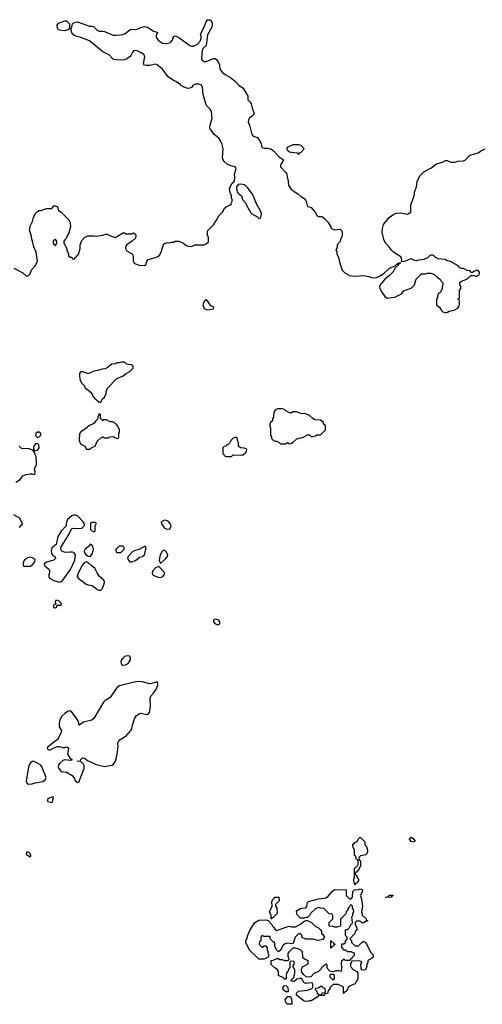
# Model space of a CAD drawing. Header units: inches. Extents: x 1861287 to 2052918, y 204622 to 437896.
# Tile 196 of 215: x 2018934 to 2024036, y 345408 to 356276. Entities that reach past the tile are written whole.
import ezdxf

# ---------------------------------------------------------------- set-up
doc = ezdxf.new("R2010")
doc.units = ezdxf.units.IN
doc.header["$MEASUREMENT"] = 0
for name, color, linetype in [('C0314', 7, 'Continuous'), ('C0315', 7, 'Continuous'), ('C0324', 7, 'Continuous'), ('C0325', 7, 'Continuous')]:
    doc.layers.add(name, color=color, linetype=linetype)

msp = doc.modelspace()

# ---------------------------------------------------------------- linework, layer by layer
at = {"layer": 'C0314', "color": 5, "elevation": 140}
for points in [[(2019774, 350000), (2019790, 349988), (2019810, 349979), (2019830, 349978), (2019845, 349995), (2019846, 350000)], [(2020000, 348897), (2019930, 348794), (2019877, 348763), (2019858, 348742), (2019750, 348562), (2019730, 348545), (2019637, 348523), (2019590, 348489), (2019581, 348530), (2019557, 348570), (2019510, 348633), (2019490, 348646), (2019470, 348642), (2019430, 348617), (2019396, 348584), (2019376, 348544), (2019369, 348510), (2019370, 348470), (2019395, 348430), (2019391, 348410), (2019363, 348350), (2019350, 348332), (2019244, 348250), (2019237, 348230), (2019250, 348215), (2019270, 348216), (2019304, 348236), (2019350, 348255), (2019370, 348255), (2019410, 348241), (2019437, 348243), (2019450, 348251), (2019464, 348244), (2019471, 348230), (2019462, 348170), (2019487, 348127), (2019512, 348108), (2019490, 348099), (2019430, 348105), (2019410, 348100), (2019375, 348070), (2019362, 348050), (2019359, 348030), (2019365, 348010), (2019390, 347979), (2019450, 347969), (2019512, 347932), (2019539, 347899), (2019550, 347871), (2019570, 347858), (2019590, 347865), (2019596, 347890), (2019644, 348010), (2019645, 348045), (2019639, 348059), (2019608, 348088), (2019566, 348090), (2019606, 348094), (2019608, 348110), (2019628, 348130), (2019650, 348126), (2019680, 348100), (2019776, 348056), (2019807, 348047), (2019870, 348034), (2019950, 348047), (2019970, 348059), (2019990, 348091), (2020000, 348132)]]:
    msp.add_lwpolyline(points, dxfattribs=at)
for points in [[(2019350, 349866), (2019330, 349866), (2019325, 349845), (2019334, 349826), (2019310, 349818), (2019306, 349810), (2019308, 349788), (2019330, 349785), (2019338, 349790), (2019346, 349814), (2019387, 349813), (2019398, 349830), (2019370, 349858)], [(2019072, 348088), (2019049, 348071), (2019031, 348030), (2019005, 347870), (2019011, 347850), (2019030, 347837), (2019070, 347841), (2019106, 347854), (2019190, 347869), (2019215, 347885), (2019226, 347910), (2019178, 348030), (2019166, 348046), (2019116, 348076), (2019090, 348087)], [(2019298, 347698), (2019258, 347682), (2019242, 347670), (2019242, 347650), (2019246, 347646), (2019290, 347634), (2019296, 347644), (2019298, 347670), (2019306, 347690)], [(2019030, 347088), (2019010, 347086), (2019006, 347074), (2019010, 347062), (2019050, 347034), (2019058, 347042), (2019058, 347050), (2019048, 347070)]]:
    msp.add_lwpolyline(points, close=True, dxfattribs=at)
at = {"layer": 'C0315', "color": 5, "elevation": 140}
for points in [[(2019430, 356153), (2019370, 356161), (2019350, 356178), (2019346, 356214), (2019363, 356237), (2019430, 356263), (2019450, 356263), (2019485, 356230), (2019485, 356175), (2019470, 356164)], [(2019330, 353849), (2019310, 353841), (2019303, 353830), (2019302, 353810), (2019310, 353797), (2019330, 353785), (2019343, 353810), (2019342, 353830)], [(2019130, 351724), (2019111, 351710), (2019107, 351687), (2019130, 351665), (2019150, 351672), (2019168, 351690), (2019168, 351710), (2019150, 351722)], [(2019130, 351599), (2019107, 351593), (2019091, 351570), (2019085, 351545), (2019098, 351518), (2019130, 351525), (2019149, 351550), (2019145, 351585)], [(2019550, 350808), (2019530, 350808), (2019510, 350798), (2019462, 350758), (2019446, 350714), (2019446, 350690), (2019390, 350629), (2019354, 350570), (2019336, 350484), (2019290, 350446), (2019282, 350410), (2019284, 350384), (2019301, 350361), (2019322, 350350), (2019330, 350329), (2019311, 350310), (2019230, 350289), (2019205, 350270), (2019206, 350250), (2019255, 350210), (2019267, 350190), (2019255, 350150), (2019255, 350130), (2019264, 350110), (2019310, 350084), (2019370, 350068), (2019390, 350074), (2019410, 350090), (2019494, 350206), (2019541, 350310), (2019549, 350370), (2019535, 350390), (2019517, 350397), (2019490, 350399), (2019434, 350394), (2019398, 350410), (2019389, 350430), (2019389, 350450), (2019397, 350470), (2019474, 350586), (2019504, 350656), (2019530, 350665), (2019570, 350661), (2019615, 350665), (2019628, 350672), (2019647, 350693), (2019648, 350710), (2019635, 350735), (2019575, 350795)], [(2019770, 350726), (2019730, 350726), (2019718, 350722), (2019714, 350710), (2019714, 350650), (2019734, 350630), (2019750, 350622), (2019766, 350630), (2019766, 350690), (2019778, 350710), (2019778, 350718)], [(2019710, 350486), (2019702, 350470), (2019656, 350430), (2019644, 350410), (2019647, 350390), (2019668, 350368), (2019690, 350356), (2019710, 350351), (2019737, 350383), (2019749, 350430), (2019738, 350470)], [(2019050, 350342), (2019030, 350338), (2018990, 350318), (2018974, 350290), (2018974, 350250), (2018984, 350244), (2019050, 350245), (2019077, 350263), (2019098, 350290), (2019106, 350310), (2019102, 350322), (2019076, 350336)]]:
    msp.add_lwpolyline(points, close=True, dxfattribs=at)
for points in [[(2020000, 355834), (2019970, 355836), (2019953, 355850), (2019926, 355886), (2019850, 355921), (2019702, 356042), (2019610, 356079), (2019550, 356093), (2019530, 356106), (2019509, 356131), (2019498, 356170), (2019500, 356180), (2019510, 356194), (2019515, 356230), (2019522, 356238), (2019546, 356250), (2019570, 356251), (2019705, 356205), (2019730, 356205), (2019750, 356198), (2019790, 356162), (2019810, 356151), (2019849, 356151), (2019870, 356146), (2019965, 356105), (2019990, 356104), (2020000, 356105)], [(2018870, 353532), (2018970, 353482), (2019010, 353445), (2019030, 353452), (2019050, 353472), (2019065, 353515), (2019110, 353562), (2019129, 353610), (2019115, 353710), (2019088, 353768), (2019076, 353830), (2019066, 353854), (2019060, 353900), (2019042, 353950), (2019054, 354006), (2019075, 354050), (2019086, 354094), (2019106, 354134), (2019130, 354158), (2019150, 354171), (2019170, 354171), (2019230, 354192), (2019287, 354193), (2019310, 354222), (2019330, 354222), (2019350, 354212), (2019362, 354170), (2019390, 354151), (2019471, 354070), (2019490, 354034), (2019496, 353990), (2019477, 353923), (2019470, 353906), (2019453, 353887), (2019450, 353866), (2019430, 353846), (2019422, 353830), (2019422, 353810), (2019452, 353750), (2019453, 353733), (2019474, 353690), (2019474, 353670), (2019490, 353654), (2019510, 353654), (2019518, 353638), (2019530, 353634), (2019542, 353638), (2019547, 353653), (2019562, 353658), (2019566, 353670), (2019587, 353693), (2019588, 353710), (2019602, 353750), (2019602, 353790), (2019620, 353840), (2019649, 353871), (2019686, 353890), (2019750, 353891), (2019770, 353886), (2019850, 353898), (2019890, 353911), (2019934, 353890), (2019990, 353872), (2020000, 353878)], [(2020000, 352483), (2019990, 352478), (2019950, 352475), (2019903, 352437), (2019878, 352422), (2019842, 352418), (2019797, 352403), (2019750, 352395), (2019704, 352376), (2019690, 352366), (2019675, 352375), (2019630, 352388), (2019610, 352388), (2019600, 352380), (2019592, 352370), (2019592, 352350), (2019598, 352310), (2019612, 352270), (2019641, 352241), (2019658, 352210), (2019701, 352181), (2019730, 352152), (2019742, 352122), (2019760, 352100), (2019810, 352054), (2019830, 352054), (2019848, 352090), (2019869, 352111), (2019889, 352150), (2019889, 352171), (2019902, 352210), (2020000, 352311)], [(2020000, 351808), (2019990, 351818), (2019956, 351836), (2019930, 351838), (2019890, 351858), (2019862, 351858), (2019847, 351847), (2019842, 351862), (2019826, 351870), (2019826, 351910), (2019822, 351922), (2019810, 351926), (2019794, 351890), (2019793, 351867), (2019770, 351846), (2019757, 351823), (2019745, 351815), (2019702, 351798), (2019660, 351760), (2019612, 351730), (2019593, 351707), (2019591, 351630), (2019602, 351602), (2019610, 351592), (2019654, 351570), (2019670, 351534), (2019710, 351534), (2019728, 351552), (2019766, 351570), (2019790, 351622), (2019830, 351662), (2019850, 351672), (2019870, 351662), (2019910, 351662), (2019933, 351673), (2019970, 351674), (2019984, 351664), (2020000, 351658)], [(2018890, 351171), (2018940, 351200), (2018970, 351242), (2019005, 351255), (2019050, 351262), (2019070, 351262), (2019090, 351254), (2019102, 351258), (2019106, 351290), (2019098, 351310), (2019102, 351330), (2019118, 351362), (2019121, 351390), (2019115, 351450), (2019099, 351499), (2019086, 351514), (2019086, 351526), (2019074, 351526), (2019030, 351542), (2018970, 351538), (2018950, 351548), (2018929, 351569)], [(2018930, 350672), (2018966, 350710), (2018935, 350775), (2018869, 350809)], [(2020000, 350436), (2019994, 350430), (2019998, 350398), (2020000, 350397)], [(2019846, 350000), (2019865, 350050), (2019869, 350070), (2019861, 350090), (2019810, 350134), (2019787, 350170), (2019763, 350223), (2019722, 350250), (2019686, 350286), (2019670, 350293), (2019650, 350285), (2019624, 350256), (2019573, 350150), (2019568, 350130), (2019579, 350110), (2019667, 350047), (2019690, 350038), (2019732, 350032), (2019774, 350000)]]:
    msp.add_lwpolyline(points, dxfattribs=at)
at = {"layer": 'C0324', "color": 5}
for points, elevation in [([(2021090, 349659), (2021071, 349650), (2021071, 349630), (2021087, 349610), (2021110, 349600), (2021130, 349601), (2021141, 349610), (2021143, 349630), (2021130, 349649)], 140), ([(2020114, 349254), (2020090, 349246), (2020070, 349230), (2020057, 349210), (2020051, 349190), (2020056, 349156), (2020090, 349151), (2020110, 349157), (2020130, 349170), (2020146, 349190), (2020155, 349210), (2020157, 349230), (2020149, 349249)], 140), ([(2022630, 346726), (2022618, 346770), (2022618, 346790), (2022626, 346810), (2022626, 346910), (2022642, 346918), (2022650, 346934), (2022662, 346938), (2022666, 346950), (2022666, 346990), (2022662, 347002), (2022646, 347010), (2022642, 347042), (2022626, 347050), (2022626, 347110), (2022608, 347148), (2022608, 347170), (2022630, 347194), (2022655, 347205), (2022666, 347230), (2022690, 347252), (2022734, 347210), (2022740, 347200), (2022742, 347170), (2022758, 347150), (2022771, 347110), (2022771, 347090), (2022762, 347070), (2022750, 347058), (2022693, 347047), (2022674, 347030), (2022678, 346998), (2022690, 346994), (2022693, 346987), (2022692, 346930), (2022682, 346918), (2022670, 346886), (2022658, 346882), (2022654, 346870), (2022638, 346862), (2022634, 346850), (2022638, 346838), (2022654, 346830), (2022654, 346810), (2022672, 346790), (2022672, 346770), (2022650, 346746), (2022638, 346742)], 120), ([(2023270, 347198), (2023250, 347205), (2023235, 347230), (2023238, 347242), (2023250, 347254), (2023270, 347242), (2023294, 347210), (2023290, 347206)], 120), ([(2021710, 346346), (2021706, 346350), (2021706, 346390), (2021689, 346430), (2021718, 346490), (2021718, 346510), (2021710, 346534), (2021729, 346570), (2021742, 346578), (2021749, 346590), (2021792, 346592), (2021794, 346550), (2021754, 346510), (2021754, 346490), (2021771, 346471), (2021774, 346410), (2021730, 346366), (2021718, 346362)], 120), ([(2022730, 346306), (2022708, 346308), (2022690, 346326), (2022650, 346326), (2022634, 346310), (2022634, 346290), (2022652, 346250), (2022652, 346228), (2022634, 346210), (2022631, 346189), (2022574, 346130), (2022592, 346112), (2022594, 346090), (2022633, 346053), (2022670, 346054), (2022720, 346100), (2022730, 346102), (2022751, 346091), (2022804, 345984), (2022833, 345953), (2022834, 345930), (2022810, 345909), (2022774, 345890), (2022772, 345870), (2022762, 345850), (2022762, 345830), (2022747, 345787), (2022710, 345786), (2022700, 345800), (2022698, 345850), (2022706, 345870), (2022702, 345882), (2022670, 345888), (2022594, 345886), (2022594, 345874), (2022582, 345858), (2022584, 345824), (2022612, 345792), (2022654, 345770), (2022662, 345750), (2022662, 345690), (2022631, 345629), (2022613, 345627), (2022574, 345610), (2022554, 345590), (2022550, 345566), (2022538, 345562), (2022534, 345550), (2022518, 345542), (2022510, 345526), (2022506, 345530), (2022506, 345590), (2022502, 345602), (2022447, 345627), (2022393, 345627), (2022354, 345590), (2022354, 345570), (2022338, 345562), (2022330, 345526), (2022298, 345522), (2022290, 345506), (2022230, 345506), (2022215, 345485), (2022150, 345446), (2022130, 345446), (2022110, 345438), (2022070, 345442), (2021986, 345510), (2021986, 345530), (2022008, 345552), (2022110, 345563), (2022156, 345584), (2022167, 345593), (2022167, 345627), (2022162, 345642), (2022150, 345646), (2022090, 345638), (2022066, 345650), (2022050, 345686), (2022030, 345698), (2022012, 345688), (2021990, 345686), (2021960, 345660), (2021950, 345658), (2021927, 345667), (2021927, 345673), (2021956, 345704), (2021969, 345750), (2021968, 345790), (2021946, 345830), (2021956, 345844), (2021966, 345870), (2021950, 345886), (2021918, 345882), (2021914, 345870), (2021914, 345810), (2021901, 345799), (2021891, 345770), (2021878, 345750), (2021872, 345730), (2021874, 345690), (2021870, 345686), (2021850, 345686), (2021842, 345702), (2021790, 345726), (2021788, 345770), (2021778, 345790), (2021748, 345810), (2021708, 345848), (2021708, 345892), (2021730, 345894), (2021770, 345912), (2021790, 345912), (2021804, 345904), (2021830, 345902), (2021853, 345893), (2021887, 345893), (2021902, 345898), (2021906, 345910), (2021896, 345936), (2021895, 345970), (2021909, 345991), (2021949, 346031), (2021968, 346032), (2022010, 346021), (2022032, 346010), (2022051, 345990), (2022054, 345930), (2022074, 345910), (2022112, 345892), (2022112, 345850), (2022050, 345818), (2022038, 345790), (2022042, 345762), (2022060, 345740), (2022093, 345713), (2022150, 345714), (2022185, 345755), (2022229, 345771), (2022240, 345780), (2022259, 345801), (2022270, 345822), (2022286, 345830), (2022310, 345854), (2022320, 345840), (2022322, 345810), (2022350, 345778), (2022390, 345771), (2022430, 345782), (2022450, 345782), (2022470, 345774), (2022482, 345778), (2022488, 345810), (2022482, 345870), (2022490, 345894), (2022502, 345898), (2022510, 345914), (2022518, 345898), (2022530, 345894), (2022570, 345894), (2022582, 345898), (2022586, 345910), (2022602, 345918), (2022606, 345930), (2022626, 345950), (2022626, 345970), (2022616, 345976), (2022590, 345986), (2022550, 345986), (2022530, 346006), (2022507, 346007), (2022502, 346022), (2022486, 346030), (2022486, 346070), (2022490, 346074), (2022510, 346074), (2022526, 346090), (2022529, 346111), (2022542, 346118), (2022546, 346130), (2022546, 346150), (2022529, 346169), (2022526, 346230), (2022530, 346234), (2022550, 346234), (2022570, 346254), (2022590, 346294), (2022602, 346298), (2022606, 346310), (2022598, 346370), (2022607, 346393), (2022608, 346412), (2022618, 346430), (2022616, 346456), (2022606, 346470), (2022606, 346490), (2022590, 346506), (2022578, 346502), (2022573, 346487), (2022553, 346467), (2022552, 346448), (2022533, 346427), (2022530, 346406), (2022473, 346347), (2022474, 346270), (2022453, 346267), (2022430, 346258), (2022410, 346258), (2022388, 346268), (2022346, 346270), (2022346, 346310), (2022386, 346350), (2022386, 346390), (2022382, 346402), (2022347, 346407), (2022287, 346467), (2022249, 346469), (2022230, 346478), (2022197, 346463), (2022142, 346410), (2022131, 346389), (2022110, 346366), (2022090, 346366), (2022070, 346358), (2022030, 346358), (2021995, 346395), (2021989, 346409), (2021988, 346432), (2021995, 346445), (2022030, 346465), (2022050, 346471), (2022090, 346472), (2022102, 346490), (2022108, 346532), (2022118, 346542), (2022230, 346571), (2022290, 346578), (2022310, 346585), (2022337, 346603), (2022383, 346657), (2022410, 346674), (2022533, 346673), (2022534, 346610), (2022570, 346574), (2022590, 346574), (2022606, 346590), (2022608, 346652), (2022627, 346673), (2022670, 346674), (2022690, 346682), (2022700, 346680), (2022714, 346670), (2022712, 346650), (2022692, 346610), (2022705, 346570), (2022716, 346490), (2022705, 346430), (2022712, 346408), (2022712, 346392), (2022754, 346350), (2022758, 346338), (2022774, 346330), (2022770, 346326), (2022750, 346326)], 120), ([(2022970, 346586), (2022966, 346590), (2023002, 346598), (2023010, 346612), (2023050, 346614), (2023054, 346610), (2023038, 346602), (2023030, 346589)], 120), ([(2021770, 346222), (2021870, 346261), (2021909, 346271), (2021930, 346262), (2021976, 346264), (2022030, 346292), (2022060, 346320), (2022090, 346334), (2022110, 346334), (2022154, 346310), (2022192, 346272), (2022230, 346251), (2022252, 346230), (2022262, 346210), (2022262, 346190), (2022277, 346177), (2022294, 346150), (2022275, 346125), (2022230, 346114), (2022210, 346115), (2022170, 346128), (2022090, 346128), (2022050, 346146), (2022046, 346150), (2022046, 346170), (2022030, 346186), (2022010, 346186), (2021972, 346150), (2021950, 346078), (2021930, 346075), (2021890, 346084), (2021863, 346077), (2021840, 346060), (2021810, 346006), (2021790, 345988), (2021770, 346006), (2021755, 346030), (2021749, 346050), (2021748, 346088), (2021730, 346098), (2021703, 346123), (2021698, 346130), (2021695, 346155), (2021690, 346158), (2021630, 346158), (2021610, 346166), (2021594, 346150), (2021594, 346110), (2021578, 346102), (2021574, 346070), (2021610, 346034), (2021630, 346054), (2021650, 346054), (2021662, 346030), (2021662, 346010), (2021671, 345991), (2021672, 345972), (2021682, 345950), (2021673, 345927), (2021630, 345908), (2021570, 345906), (2021540, 345940), (2021470, 346006), (2021429, 346090), (2021429, 346110), (2021448, 346150), (2021449, 346171), (2021475, 346230), (2021529, 346310), (2021570, 346338), (2021650, 346342), (2021673, 346333), (2021713, 346293), (2021722, 346270), (2021737, 346257), (2021750, 346234)], 120), ([(2022366, 346026), (2022366, 346110), (2022370, 346114), (2022378, 346098), (2022390, 346094), (2022398, 346078), (2022414, 346070), (2022398, 346062), (2022394, 346050), (2022378, 346042), (2022370, 346026)], 120), ([(2022390, 345738), (2022364, 345736), (2022354, 345730), (2022354, 345710), (2022390, 345674), (2022407, 345693), (2022407, 345727)], 120), ([(2021870, 345546), (2021845, 345565), (2021838, 345590), (2021850, 345614), (2021873, 345613), (2021892, 345592), (2021894, 345550), (2021890, 345546)], 120), ([(2022270, 345606), (2022250, 345606), (2022230, 345586), (2022198, 345582), (2022194, 345570), (2022213, 345553), (2022214, 345530), (2022230, 345514), (2022250, 345514), (2022262, 345518), (2022270, 345534), (2022302, 345538), (2022306, 345550), (2022302, 345582), (2022290, 345586)], 120), ([(2021930, 345408), (2021888, 345408), (2021868, 345428), (2021863, 345457), (2021868, 345470), (2021890, 345494), (2021913, 345493), (2021931, 345471), (2021934, 345410)], 120)]:
    msp.add_lwpolyline(points, close=True, dxfattribs=dict(at, elevation=elevation))
at = {"layer": 'C0324', "color": 5, "elevation": 140}
msp.add_lwpolyline([(2020000, 348132), (2020010, 348170), (2020021, 348250), (2020017, 348290), (2020022, 348310), (2020041, 348330), (2020107, 348370), (2020159, 348430), (2020170, 348450), (2020177, 348490), (2020201, 348559), (2020224, 348596), (2020250, 348615), (2020270, 348622), (2020334, 348606), (2020350, 348611), (2020365, 348630), (2020378, 348690), (2020373, 348790), (2020379, 348810), (2020410, 348841), (2020442, 348890), (2020458, 348930), (2020459, 348950), (2020450, 348968), (2020392, 348948), (2020370, 348947), (2020286, 348966), (2020230, 348970), (2020030, 348924), (2020001, 348899), (2020000, 348897)], dxfattribs=at)
at = {"layer": 'C0325', "color": 5, "elevation": 140}
for points in [[(2020000, 356105), (2020070, 356111), (2020098, 356122), (2020150, 356165), (2020170, 356173), (2020210, 356168), (2020230, 356171), (2020270, 356191), (2020310, 356199), (2020351, 356191), (2020410, 356151), (2020450, 356138), (2020455, 356130), (2020443, 356117), (2020438, 356102), (2020440, 356080), (2020466, 356046), (2020510, 356017), (2020550, 356012), (2020596, 356024), (2020619, 356050), (2020630, 356092), (2020650, 356098), (2020690, 356081), (2020810, 355991), (2020830, 355983), (2020850, 355983), (2020896, 356004), (2020923, 356037), (2020935, 356070), (2020935, 356095), (2020929, 356110), (2020935, 356130), (2020963, 356177), (2020990, 356251), (2021007, 356273), (2021030, 356276), (2021039, 356270), (2021052, 356250), (2021056, 356230), (2021052, 356192), (2021006, 356110), (2020990, 355990), (2020957, 355963), (2020945, 355935), (2020940, 355850), (2020948, 355830), (2020970, 355815), (2020990, 355815), (2021070, 355847), (2021090, 355847), (2021110, 355831), (2021124, 355810), (2021136, 355776), (2021143, 355730), (2021170, 355694), (2021199, 355670), (2021258, 355638), (2021314, 355594), (2021350, 355554), (2021399, 355519), (2021452, 355430), (2021452, 355390), (2021472, 355370), (2021486, 355346), (2021498, 355298), (2021516, 355250), (2021516, 355230), (2021497, 355210), (2021469, 355191), (2021456, 355170), (2021453, 355150), (2021468, 355110), (2021494, 355010), (2021510, 354992), (2021554, 354974), (2021575, 354950), (2021596, 354910), (2021605, 354865), (2021630, 354858), (2021670, 354856), (2021710, 354845), (2021732, 354830), (2021800, 354760), (2021842, 354730), (2021838, 354710), (2021824, 354696), (2021811, 354670), (2021811, 354650), (2021870, 354590), (2021877, 354577), (2021895, 354495), (2021899, 354450), (2021923, 354410), (2021950, 354387), (2022010, 354350), (2022041, 354321), (2022078, 354298), (2022094, 354274), (2022110, 354214), (2022130, 354212), (2022150, 354202), (2022191, 354150), (2022214, 354110), (2022230, 354102), (2022270, 354102), (2022299, 354079), (2022338, 354038), (2022367, 353990), (2022371, 353971), (2022410, 353958), (2022470, 353962), (2022482, 353950), (2022491, 353930), (2022491, 353889), (2022472, 353850), (2022470, 353826), (2022434, 353790), (2022433, 353753), (2022422, 353730), (2022432, 353712), (2022432, 353690), (2022451, 353650), (2022465, 353590), (2022492, 353510), (2022520, 353480), (2022572, 353452), (2022630, 353445), (2022730, 353451), (2022783, 353443), (2022814, 353430), (2022848, 353428), (2022870, 353432), (2022909, 353450), (2022957, 353483), (2023010, 353530), (2023079, 353561), (2023082, 353570), (2023090, 353578), (2023102, 353578), (2023108, 353590), (2023134, 353594), (2023126, 353586), (2023114, 353586), (2023112, 353570), (2023078, 353542), (2023050, 353490), (2023010, 353450), (2022965, 353415), (2022911, 353350), (2022904, 353330), (2022907, 353310), (2022927, 353267), (2022960, 353220), (2022990, 353202), (2023030, 353211), (2023070, 353212), (2023146, 353250), (2023170, 353282), (2023250, 353312), (2023288, 353350), (2023298, 353390), (2023308, 353410), (2023366, 353470), (2023410, 353472), (2023430, 353478), (2023470, 353478), (2023490, 353472), (2023505, 353465), (2023542, 353430), (2023571, 353411), (2023582, 353390), (2023602, 353370), (2023602, 353350), (2023593, 353327), (2023592, 353308), (2023574, 353270), (2023550, 353246), (2023542, 353230), (2023542, 353210), (2023532, 353190), (2023532, 353130), (2023540, 353120), (2023564, 353104), (2023586, 353066), (2023602, 353050), (2023630, 353041), (2023653, 353047), (2023670, 353058), (2023726, 353070), (2023766, 353090), (2023778, 353110), (2023786, 353130), (2023786, 353170), (2023782, 353182), (2023766, 353190), (2023782, 353198), (2023786, 353210), (2023786, 353290), (2023798, 353310), (2023798, 353330), (2023788, 353350), (2023790, 353374), (2023806, 353390), (2023866, 353410), (2023910, 353454), (2023950, 353454), (2023964, 353444), (2023976, 353444), (2024002, 353458), (2024006, 353490), (2023990, 353506), (2023970, 353506), (2023944, 353496), (2023930, 353486), (2023910, 353486), (2023902, 353502), (2023870, 353506), (2023830, 353528), (2023806, 353530), (2023790, 353538), (2023770, 353558), (2023685, 353605), (2023650, 353615), (2023628, 353628), (2023550, 353638), (2023516, 353656), (2023506, 353670), (2023490, 353678), (2023470, 353678), (2023454, 353670), (2023430, 353646), (2023391, 353629), (2023337, 353623), (2023310, 353615), (2023280, 353620), (2023250, 353635), (2023210, 353622), (2023170, 353602), (2023146, 353606), (2023149, 353630), (2023137, 353657), (2023055, 353710), (2023033, 353733), (2023009, 353770), (2022969, 353810), (2022949, 353850), (2022933, 353930), (2022934, 353970), (2022946, 354014), (2023009, 354091), (2023062, 354130), (2023090, 354141), (2023130, 354145), (2023210, 354131), (2023248, 354150), (2023249, 354231), (2023279, 354310), (2023289, 354350), (2023289, 354371), (2023309, 354430), (2023318, 354490), (2023348, 354552), (2023390, 354596), (2023449, 354631), (2023470, 354638), (2023530, 354685), (2023596, 354704), (2023630, 354722), (2023650, 354722), (2023690, 354705), (2023730, 354705), (2023766, 354714), (2023830, 354719), (2023852, 354728), (2023890, 354772), (2023914, 354786), (2023990, 354806), (2024016, 354824), (2024069, 354851)], [(2020000, 353878), (2020070, 353922), (2020090, 353922), (2020110, 353912), (2020170, 353914), (2020190, 353922), (2020212, 353910), (2020215, 353895), (2020210, 353864), (2020176, 353830), (2020146, 353814), (2020112, 353788), (2020101, 353770), (2020101, 353750), (2020111, 353730), (2020121, 353721), (2020175, 353690), (2020185, 353670), (2020184, 353610), (2020197, 353590), (2020210, 353580), (2020250, 353568), (2020310, 353561), (2020325, 353575), (2020335, 353610), (2020350, 353630), (2020430, 353650), (2020457, 353663), (2020478, 353682), (2020498, 353722), (2020515, 353785), (2020530, 353805), (2020570, 353818), (2020590, 353812), (2020610, 353822), (2020630, 353822), (2020650, 353831), (2020690, 353831), (2020742, 353810), (2020768, 353788), (2020790, 353776), (2020828, 353772), (2020870, 353791), (2020970, 353792), (2020990, 353802), (2021015, 353825), (2021018, 353830), (2021018, 353870), (2021002, 353910), (2021008, 353950), (2021070, 354012), (2021110, 354072), (2021130, 354112), (2021169, 354151), (2021182, 354170), (2021190, 354192), (2021210, 354211), (2021254, 354234), (2021266, 354234), (2021266, 354246), (2021278, 354270), (2021278, 354290), (2021269, 354309), (2021269, 354330), (2021255, 354370), (2021249, 354410), (2021255, 354430), (2021278, 354470), (2021295, 354485), (2021302, 354498), (2021306, 354530), (2021302, 354570), (2021321, 354630), (2021319, 354639), (2021311, 354651), (2021264, 354664), (2021223, 354683), (2021190, 354710), (2021177, 354730), (2021172, 354750), (2021177, 354850), (2021164, 354910), (2021150, 354939), (2021130, 354967), (2021080, 355010), (2021036, 355070), (2021032, 355090), (2021035, 355110), (2021057, 355190), (2021050, 355258), (2021047, 355270), (2021034, 355290), (2020996, 355330), (2020986, 355350), (2020957, 355450), (2020951, 355530), (2020935, 355555), (2020910, 355565), (2020870, 355565), (2020843, 355550), (2020830, 355529), (2020810, 355519), (2020790, 355517), (2020749, 355530), (2020715, 355550), (2020704, 355564), (2020688, 355570), (2020682, 355582), (2020670, 355582), (2020655, 355595), (2020630, 355605), (2020570, 355646), (2020508, 355728), (2020450, 355777), (2020430, 355784), (2020370, 355769), (2020330, 355769), (2020310, 355775), (2020301, 355790), (2020313, 355870), (2020304, 355890), (2020275, 355910), (2020231, 355931), (2020210, 355935), (2020189, 355931), (2020173, 355910), (2020161, 355879), (2020152, 355870), (2020116, 355844), (2020090, 355833), (2020050, 355830), (2020000, 355834)], [(2020000, 352311), (2020005, 352315), (2020074, 352346), (2020110, 352372), (2020148, 352392), (2020186, 352430), (2020186, 352450), (2020170, 352466), (2020129, 352469), (2020110, 352478), (2020090, 352495), (2020056, 352496), (2020030, 352488), (2020010, 352488), (2020000, 352483)], [(2020000, 351658), (2020010, 351654), (2020022, 351658), (2020026, 351670), (2020026, 351710), (2020035, 351725), (2020035, 351750), (2020018, 351790), (2020000, 351808)], [(2020000, 350397), (2020010, 350394), (2020050, 350394), (2020086, 350430), (2020086, 350450), (2020070, 350466), (2020030, 350466), (2020000, 350436)]]:
    msp.add_lwpolyline(points, dxfattribs=at)
for points in [[(2022010, 354786), (2022002, 354802), (2021930, 354809), (2021910, 354815), (2021890, 354829), (2021882, 354850), (2021889, 354870), (2021950, 354898), (2022010, 354898), (2022034, 354890), (2022072, 354850), (2022030, 354806), (2022018, 354802)], [(2021370, 354461), (2021343, 354457), (2021326, 354430), (2021328, 354390), (2021334, 354374), (2021342, 354362), (2021379, 354330), (2021393, 354293), (2021427, 354250), (2021440, 354220), (2021485, 354145), (2021494, 354134), (2021550, 354105), (2021570, 354083), (2021590, 354086), (2021600, 354130), (2021596, 354150), (2021544, 354244), (2021517, 354317), (2021500, 354350), (2021450, 354421), (2021430, 354440), (2021410, 354453), (2021390, 354458)], [(2020990, 353189), (2020983, 353177), (2020970, 353167), (2020954, 353130), (2020970, 353087), (2020990, 353077), (2021010, 353074), (2021070, 353085), (2021074, 353090), (2021070, 353102), (2021040, 353120), (2021010, 353169)], [(2021830, 351982), (2021780, 351980), (2021754, 351970), (2021742, 351950), (2021732, 351910), (2021732, 351890), (2021722, 351870), (2021722, 351850), (2021702, 351830), (2021692, 351810), (2021692, 351790), (2021702, 351770), (2021702, 351690), (2021712, 351670), (2021713, 351653), (2021734, 351630), (2021750, 351622), (2021770, 351622), (2021794, 351610), (2021810, 351594), (2021870, 351594), (2021882, 351598), (2021890, 351614), (2021898, 351598), (2021910, 351594), (2021930, 351602), (2021950, 351612), (2021990, 351651), (2022030, 351662), (2022056, 351664), (2022110, 351692), (2022132, 351692), (2022150, 351674), (2022170, 351674), (2022196, 351684), (2022210, 351694), (2022250, 351694), (2022306, 351750), (2022306, 351790), (2022302, 351802), (2022286, 351810), (2022286, 351830), (2022250, 351855), (2022190, 351858), (2022169, 351869), (2022130, 351908), (2022087, 351927), (2022030, 351929), (2021990, 351948), (2021950, 351948), (2021930, 351938), (2021910, 351938), (2021870, 351958), (2021854, 351974)], [(2021330, 351666), (2021310, 351666), (2021290, 351658), (2021265, 351635), (2021250, 351606), (2021233, 351587), (2021218, 351582), (2021213, 351567), (2021190, 351566), (2021174, 351550), (2021174, 351490), (2021178, 351478), (2021193, 351473), (2021198, 351458), (2021210, 351454), (2021270, 351454), (2021290, 351474), (2021390, 351471), (2021422, 351490), (2021435, 351510), (2021438, 351530), (2021430, 351538), (2021408, 351548), (2021369, 351549), (2021348, 351568), (2021348, 351610), (2021338, 351630), (2021338, 351650)], [(2020530, 350753), (2020502, 350738), (2020496, 350730), (2020498, 350710), (2020527, 350667), (2020550, 350656), (2020590, 350652), (2020604, 350690), (2020595, 350715), (2020570, 350739), (2020550, 350749)], [(2020310, 350462), (2020250, 350429), (2020204, 350416), (2020178, 350402), (2020132, 350350), (2020122, 350330), (2020140, 350300), (2020150, 350292), (2020170, 350291), (2020210, 350306), (2020257, 350343), (2020290, 350351), (2020310, 350368), (2020328, 350448), (2020322, 350462)], [(2020530, 350419), (2020507, 350410), (2020490, 350384), (2020478, 350350), (2020473, 350310), (2020482, 350282), (2020490, 350276), (2020546, 350330), (2020563, 350350), (2020569, 350370), (2020550, 350404)], [(2020470, 350242), (2020430, 350225), (2020400, 350190), (2020394, 350170), (2020401, 350150), (2020406, 350146), (2020470, 350119), (2020510, 350127), (2020529, 350150), (2020533, 350170)]]:
    msp.add_lwpolyline(points, close=True, dxfattribs=at)

doc.saveas('drawing.dxf')
